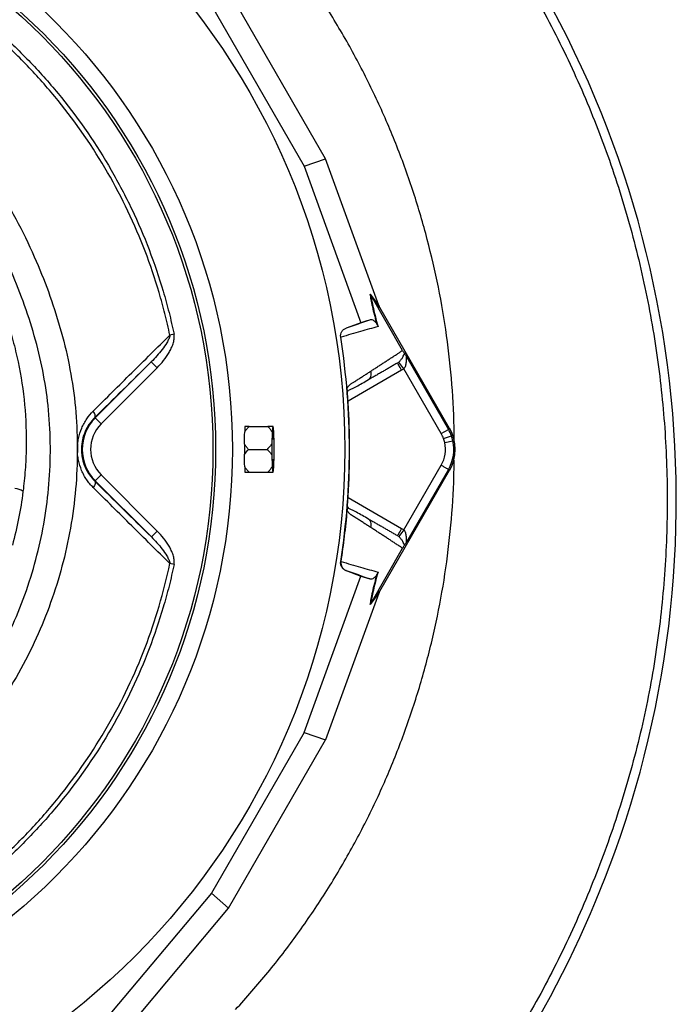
# Model space of a CAD drawing. Header units: millimetres. Extents: x 665 to 1372, y 953 to 2315.
# Tile 16 of 17: x 1136 to 1372, y 1767 to 2122. Entities that reach past the tile are written whole.
import ezdxf

# ---------------------------------------------------------------- set-up
doc = ezdxf.new("R2010")
doc.units = ezdxf.units.MM

msp = doc.modelspace()

# ---------------------------------------------------------------- linework, layer by layer
at = {"color": 7, "linetype": 'Continuous', "lineweight": 25}
for p, q in [((1245.89, 2071.87), (1210.95, 2132.4)), ((1204.78, 2126.99), (1238.12, 2069.24)), ((1238.12, 2069.24), (1245.89, 2071.87)), ((1265.07, 2019.07), (1245.89, 2071.87)), ((1238.12, 2069.24), (1258.6, 2012.84)), ((1261.99, 2023.12), (1265.18, 2018.78)), ((1265.42, 2018.26), (1262.23, 2022.59)), ((1273.63, 2002.85), (1262.24, 2022.58)), ((1290.57, 1974.69), (1265.42, 2018.26)), ((1258.6, 2012.84), (1261.8, 2013.92)), ((1258.6, 2012.84), (1253.26, 2010.9)), ((1253.26, 2010.9), (1253.38, 2010.94)), ((1191.27, 2008.7), (1189.78, 2008.39)), ((1251.45, 2007.66), (1251.31, 2007.61)), ((1275.12, 2000.48), (1290.15, 1974.44)), ((1162.92, 1978.59), (1183.07, 1998.74)), ((1185.2, 1996.62), (1165.04, 1976.47)), ((1185.2, 1996.62), (1183.07, 1998.74)), ((1274.08, 1996.27), (1272.2, 1998.6)), ((1287.55, 1972.94), (1274.08, 1996.27)), ((1260.97, 1992.08), (1261.32, 1992.36)), ((1253.73, 1988.66), (1253.72, 1988.74)), ((1162.76, 1978.76), (1162.92, 1978.59)), ((1165.04, 1976.47), (1162.92, 1978.59)), ((1218.35, 1975.47), (1225.06, 1975.47)), ((1227.04, 1975.47), (1226.82, 1975.47)), ((1287.55, 1972.94), (1290.15, 1974.44)), ((1290.15, 1974.44), (1290.57, 1974.69)), ((1226.64, 1973.38), (1226.53, 1969.33)), ((1227.33, 1969.33), (1227.22, 1973.38)), ((1288.41, 1971.09), (1291.23, 1972.1)), ((1288.82, 1969.68), (1291.75, 1970.32)), ((1218.12, 1967.24), (1224.83, 1967.24)), ((1226.53, 1965.15), (1226.64, 1961.11)), ((1227.22, 1961.11), (1227.33, 1965.15)), ((1274.08, 1938.21), (1287.55, 1961.54)), ((1165.04, 1958.01), (1162.92, 1955.89)), ((1165.04, 1958.01), (1185.22, 1937.84)), ((1218.35, 1959.02), (1225.06, 1959.02)), ((1226.82, 1959.02), (1227.04, 1959.02)), ((1265.42, 1916.22), (1290.57, 1959.79)), ((1290.15, 1960.04), (1275.12, 1934.01)), ((1290.15, 1960.04), (1290.57, 1959.79)), ((1162.76, 1955.73), (1162.92, 1955.89)), ((1183.1, 1935.72), (1162.92, 1955.89)), ((1253.72, 1945.74), (1253.73, 1945.83)), ((1261.32, 1942.12), (1260.97, 1942.41)), ((1185.22, 1937.84), (1183.1, 1935.72)), ((1274.08, 1938.21), (1272.2, 1935.88)), ((1262.24, 1911.9), (1273.63, 1931.64)), ((1191.27, 1925.79), (1189.77, 1926.1)), ((1251.31, 1926.87), (1251.45, 1926.83)), ((1238.12, 1865.25), (1258.6, 1921.64)), ((1253.38, 1923.55), (1253.26, 1923.58)), ((1253.26, 1923.58), (1258.6, 1921.64)), ((1258.6, 1921.64), (1261.8, 1920.56)), ((1265.07, 1915.41), (1245.89, 1862.61)), ((1265.18, 1915.7), (1261.99, 1911.37)), ((1262.23, 1911.89), (1265.42, 1916.22)), ((1238.12, 1865.25), (1204.78, 1807.5)), ((1238.12, 1865.25), (1245.89, 1862.61)), ((1210.95, 1802.08), (1245.89, 1862.61)), ((1204.78, 1807.5), (1166.18, 1761.56)), ((1204.78, 1807.5), (1210.95, 1802.08)), ((1174.81, 1759.07), (1210.95, 1802.08))]:
    msp.add_line(p, q, dxfattribs=at)
at = {"color": 8, "linetype": 'Continuous', "lineweight": 25}
for p, q in [((1273.27, 1995.71), (1253.95, 1984.56)), ((1253.95, 1949.93), (1273.27, 1938.77))]:
    msp.add_line(p, q, dxfattribs=at)
at = {"color": 7, "linetype": 'Continuous', "lineweight": 25, "flags": 128}
for points in [[(1162.76, 1978.76), (1162.86, 1978.92), (1162.91, 1979.13), (1162.91, 1979.38), (1162.86, 1979.66), (1162.75, 1979.98), (1162.6, 1980.31), (1162.4, 1980.66), (1162.16, 1981.01)], [(1226.64, 1967.24), (1226.65, 1968.69), (1226.67, 1970.05), (1226.71, 1971.25), (1226.77, 1972.22), (1226.83, 1972.9), (1226.9, 1973.25), (1226.97, 1973.25), (1227.03, 1972.9), (1227.1, 1972.22), (1227.15, 1971.25), (1227.19, 1970.05), (1227.21, 1968.69), (1227.22, 1967.24), (1227.21, 1965.79), (1227.19, 1964.43), (1227.15, 1963.23), (1227.1, 1962.26), (1227.03, 1961.59), (1226.97, 1961.24), (1226.9, 1961.24), (1226.83, 1961.59), (1226.77, 1962.26), (1226.71, 1963.23), (1226.67, 1964.43), (1226.65, 1965.79), (1226.64, 1967.24)], [(1162.76, 1955.73), (1162.86, 1955.56), (1162.91, 1955.35), (1162.91, 1955.1), (1162.86, 1954.82), (1162.75, 1954.51), (1162.6, 1954.18), (1162.4, 1953.83), (1162.16, 1953.48)]]:
    msp.add_lwpolyline(points, dxfattribs=at)
at = {"color": 7, "linetype": 'Continuous', "lineweight": 25}
for radius in [258.01, 217.51, 211.5, 210.5]:
    msp.add_circle((994.77, 1967.24), radius, dxfattribs=at)
for centre, radius, start, end in [((999.23, 1948.92), 373, 340.1449, 38.4887), ((994.77, 1967.24), 259.7, 351.0565, 8.9435), ((1174.27, 1967.24), 16.05, 135, 225), ((1174.27, 1967.24), 13.05, 135, 225), ((1221.02, 1974.76), 4.25, 170.4098, 171.1896), ((1247.89, 1972.66), 21.26, 172.4151, 178.0711), ((1205.97, 1972.66), 21.26, 1.9289, 7.5849), ((1277.67, 1967.24), 14.4, 19.7042, 30), ((1277.67, 1967.24), 14.9, 330, 30), ((1277.67, 1967.24), 11.4, 19.7042, 30), ((1277.67, 1967.24), 11.4, 12.3248, 19.7042), ((1277.67, 1967.24), 14.4, 12.3248, 19.7042), ((1401.34, 1967.24), 174.82, 179.3149, 180.6851), ((1052.52, 1967.24), 174.82, 359.3149, 0.6851), ((1277.67, 1967.24), 11.4, 330, 12.3248), ((1277.67, 1967.24), 14.4, 330, 12.3248), ((1247.89, 1961.82), 21.26, 181.9289, 187.5849), ((1205.97, 1961.82), 21.26, 352.4151, 358.0711), ((1221.02, 1959.73), 4.25, 188.8104, 189.5902), ((1134.03, 1948.88), 4.22, 47.7625, 91.8517), ((984.27, 1954.32), 388.9, 295.7099, 340.1449)]:
    msp.add_arc(centre, radius, start, end, dxfattribs=at)
for centre, major_axis, ratio, start_param, end_param in [((1265.84, 2017.75), (-5.92, 16.23), 0.015428, 1.483174, 1.50138), ((994.26, 1973.43), (-18.46, 221.78), 0.999611, 4.609878, 4.629659), ((994.26, 1961.05), (18.46, 221.78), 0.999611, 4.795119, 4.8149), ((1265.84, 1916.74), (5.92, 16.23), 0.015428, 1.640213, 1.658419)]:
    msp.add_ellipse(centre, major_axis=major_axis, ratio=ratio, start_param=start_param, end_param=end_param, dxfattribs=at)
for points, knots in [([(869.53, 1695.86), (861.05, 1699.21), (852.8, 1702.93), (836.71, 1711.08), (828.88, 1715.51), (813.64, 1725.08), (806.23, 1730.21), (795.45, 1738.45), (791.9, 1741.28), (786.67, 1745.67), (784.94, 1747.16), (781.52, 1750.16), (779.83, 1751.68), (771.46, 1759.36), (765.07, 1765.75), (752.88, 1779.03), (747.08, 1785.93), (736.07, 1800.21), (730.86, 1807.61), (724.73, 1817.17), (723.52, 1819.1), (721.15, 1822.99), (719.98, 1824.95), (716.55, 1830.85), (714.36, 1834.82), (708.05, 1846.83), (704.21, 1854.98), (697.25, 1871.57), (694.12, 1880.01), (688.59, 1897.16), (686.18, 1905.88), (683.64, 1916.96), (683.15, 1919.19), (682.23, 1923.65), (681.79, 1925.89), (680.56, 1932.59), (679.83, 1937.06), (677.95, 1950.49), (677.09, 1959.45), (676.13, 1977.41), (676.04, 1986.41), (676.62, 2004.43), (677.31, 2013.46), (678.66, 2024.76), (678.96, 2027.02), (679.6, 2031.53), (679.94, 2033.78), (681.04, 2040.5), (681.88, 2044.94), (683.76, 2053.77), (684.81, 2058.16), (687.07, 2066.87), (688.3, 2071.19), (692.23, 2084.09), (695.21, 2092.58), (701.87, 2109.35), (705.55, 2117.62), (710.59, 2127.82), (711.62, 2129.85), (713.72, 2133.88), (714.79, 2135.89), (718.05, 2141.85), (720.3, 2145.77), (727.27, 2157.37), (732.22, 2164.89), (742.7, 2179.51), (748.23, 2186.61), (759.9, 2200.37), (766.03, 2207.04), (778.9, 2219.93), (785.56, 2226.07), (799.29, 2237.75), (806.37, 2243.29), (820.96, 2253.79), (828.45, 2258.74), (843.88, 2268.04), (851.8, 2272.39), (861.98, 2277.45), (864.03, 2278.44), (868.15, 2280.39), (870.21, 2281.33), (876.42, 2284.11), (880.59, 2285.87), (893.17, 2290.89), (901.66, 2293.87), (918.84, 2299.15), (927.52, 2301.45), (945.09, 2305.4), (953.97, 2307.04), (965.19, 2308.67), (967.44, 2308.98), (971.95, 2309.55), (974.21, 2309.81), (980.98, 2310.52), (985.5, 2310.91), (999.02, 2311.82), (1008.02, 2312.07), (1025.99, 2311.89), (1034.96, 2311.46), (1052.87, 2309.9), (1061.81, 2308.78), (1075.2, 2306.57), (1079.66, 2305.75), (1086.34, 2304.38), (1088.57, 2303.9), (1093, 2302.9), (1095.2, 2302.38), (1106.2, 2299.68), (1114.86, 2297.19), (1131.94, 2291.57), (1140.35, 2288.44), (1156.93, 2281.54), (1165.09, 2277.77), (1177.13, 2271.63), (1181.12, 2269.51), (1187.04, 2266.19), (1189.01, 2265.07), (1192.93, 2262.77), (1194.88, 2261.61), (1204.58, 2255.67), (1212.11, 2250.66), (1226.71, 2240.1), (1233.78, 2234.56), (1244.05, 2225.86), (1247.42, 2222.9), (1254.02, 2216.81), (1257.25, 2213.69), (1266.8, 2204.17), (1272.95, 2197.57), (1280.36, 2189), (1281.83, 2187.27), (1284.74, 2183.78), (1286.18, 2182.02), (1290.45, 2176.7), (1293.21, 2173.12), (1301.31, 2162.24), (1306.41, 2154.82), (1316.06, 2139.65), (1320.6, 2131.9), (1329.11, 2116.07), (1333.08, 2107.99), (1338.61, 2095.61), (1340.39, 2091.45), (1343.78, 2083.03), (1345.41, 2078.78), (1350.04, 2065.96), (1352.8, 2057.32), (1356.47, 2044.22), (1357.62, 2039.83), (1359.74, 2031.01), (1360.72, 2026.57), (1363.42, 2013.2), (1364.89, 2004.24), (1367.17, 1986.25), (1367.98, 1977.21), (1368.69, 1963.6), (1368.84, 1959.05), (1368.98, 1949.96), (1368.96, 1945.43), (1368.66, 1931.82), (1368.13, 1922.77), (1366.83, 1909.22), (1366.31, 1904.7), (1365.11, 1895.68), (1364.43, 1891.19), (1362.9, 1882.22), (1362.05, 1877.75), (1360.17, 1868.85), (1359.13, 1864.42), (1355.78, 1851.2), (1353.23, 1842.49), (1347.53, 1825.27), (1344.38, 1816.76), (1339.2, 1804.14), (1337.39, 1799.96), (1333.64, 1791.68), (1331.69, 1787.58), (1327.65, 1779.43), (1325.55, 1775.39), (1321.23, 1767.4), (1319, 1763.44), (1312.1, 1751.7), (1307.23, 1744.03), (1299.52, 1732.78), (1296.88, 1729.07), (1291.48, 1721.76), (1288.71, 1718.15), (1280.22, 1707.47), (1274.32, 1700.55), (1268.17, 1693.84)], [0, 0, 0, 0, 0.015625, 0.015625, 0.03125, 0.03125, 0.046875, 0.046875, 0.054687, 0.054687, 0.058594, 0.058594, 0.0625, 0.0625, 0.078125, 0.078125, 0.09375, 0.09375, 0.109375, 0.109375, 0.113281, 0.113281, 0.117188, 0.117188, 0.125, 0.125, 0.140625, 0.140625, 0.15625, 0.15625, 0.171875, 0.171875, 0.175781, 0.175781, 0.179687, 0.179687, 0.1875, 0.1875, 0.203125, 0.203125, 0.21875, 0.21875, 0.234375, 0.234375, 0.238281, 0.238281, 0.242187, 0.242187, 0.25, 0.25, 0.257812, 0.257812, 0.265625, 0.265625, 0.28125, 0.28125, 0.296875, 0.296875, 0.300781, 0.300781, 0.304687, 0.304687, 0.3125, 0.3125, 0.328125, 0.328125, 0.34375, 0.34375, 0.359375, 0.359375, 0.375, 0.375, 0.390625, 0.390625, 0.40625, 0.40625, 0.421875, 0.421875, 0.425781, 0.425781, 0.429687, 0.429687, 0.4375, 0.4375, 0.453125, 0.453125, 0.46875, 0.46875, 0.484375, 0.484375, 0.488281, 0.488281, 0.492187, 0.492187, 0.5, 0.5, 0.515625, 0.515625, 0.53125, 0.53125, 0.546875, 0.546875, 0.554688, 0.554688, 0.558594, 0.558594, 0.5625, 0.5625, 0.578125, 0.578125, 0.59375, 0.59375, 0.609375, 0.609375, 0.617188, 0.617188, 0.621094, 0.621094, 0.625, 0.625, 0.640625, 0.640625, 0.65625, 0.65625, 0.664063, 0.664063, 0.671875, 0.671875, 0.6875, 0.6875, 0.691406, 0.691406, 0.695313, 0.695313, 0.703125, 0.703125, 0.71875, 0.71875, 0.734375, 0.734375, 0.75, 0.75, 0.757813, 0.757813, 0.765625, 0.765625, 0.78125, 0.78125, 0.789063, 0.789063, 0.796875, 0.796875, 0.8125, 0.8125, 0.828125, 0.828125, 0.835938, 0.835938, 0.84375, 0.84375, 0.859375, 0.859375, 0.867188, 0.867188, 0.875, 0.875, 0.882813, 0.882813, 0.890625, 0.890625, 0.90625, 0.90625, 0.921875, 0.921875, 0.929688, 0.929688, 0.9375, 0.9375, 0.945313, 0.945313, 0.953125, 0.953125, 0.96875, 0.96875, 0.976563, 0.976563, 0.984375, 0.984375, 1, 1, 1, 1]), ([(1292.15, 1970.02), (1292.17, 1971.74), (1292.23, 1979.35), (1291.3, 1992.83), (1289.32, 2010.38), (1286.22, 2027.78), (1282.12, 2044.96), (1277, 2061.88), (1270.89, 2078.45), (1263.81, 2094.64), (1255.78, 2110.38), (1246.82, 2125.6), (1237.02, 2140.31), (1229.78, 2149.6), (1226.16, 2154.24)], [0, 0, 0, 0, 0.025897, 0.114452, 0.203007, 0.291562, 0.380116, 0.468671, 0.557226, 0.645781, 0.734336, 0.82289, 0.911445, 1, 1, 1, 1]), ([(1128.89, 2116.84), (1130.87, 2115.07), (1132.81, 2113.25), (1136.62, 2109.54), (1138.48, 2107.66), (1143.93, 2101.9), (1147.41, 2097.94), (1157.35, 2085.66), (1163.33, 2076.98), (1171.3, 2063.16), (1173.76, 2058.47), (1178.3, 2048.94), (1180.38, 2044.09), (1184.16, 2034.24), (1185.86, 2029.24), (1188.11, 2021.61), (1188.81, 2019.05), (1190.12, 2013.89), (1190.72, 2011.3), (1191.27, 2008.7)], [0, 0, 0, 0, 0.0625, 0.0625, 0.125, 0.125, 0.25, 0.25, 0.5, 0.5, 0.625, 0.625, 0.75, 0.75, 0.875, 0.875, 0.9375, 0.9375, 1, 1, 1, 1]), ([(1189.78, 2008.39), (1189.23, 2010.96), (1188.64, 2013.53), (1187.35, 2018.64), (1186.65, 2021.18), (1184.42, 2028.74), (1182.73, 2033.7), (1177.12, 2048.34), (1172.62, 2057.78), (1162.07, 2076.03), (1156.13, 2084.65), (1146.22, 2096.84), (1142.75, 2100.78), (1135.48, 2108.41), (1131.69, 2112.08), (1127.77, 2115.59)], [0, 0, 0, 0, 0.0625, 0.0625, 0.125, 0.125, 0.25, 0.25, 0.5, 0.5, 0.75, 0.75, 0.875, 0.875, 1, 1, 1, 1]), ([(1102.01, 2069.24), (1105.17, 2064.98), (1108.13, 2060.63), (1113.68, 2051.75), (1116.27, 2047.23), (1121.1, 2038.02), (1123.34, 2033.33), (1127.46, 2023.8), (1129.35, 2018.95), (1131.79, 2011.49), (1132.55, 2008.98), (1133.58, 2005.16), (1133.91, 2003.89), (1134.52, 2001.33), (1134.81, 2000.04), (1136.16, 1993.62), (1136.94, 1988.46), (1137.91, 1978.1), (1138.1, 1972.9), (1137.96, 1965.08), (1137.84, 1962.47), (1137.55, 1958.54), (1137.44, 1957.23), (1137.18, 1954.62), (1137.03, 1953.31), (1136.86, 1952.01)], [0, 0, 0, 0, 0.125, 0.125, 0.25, 0.25, 0.375, 0.375, 0.5, 0.5, 0.5625, 0.5625, 0.59375, 0.59375, 0.625, 0.625, 0.75, 0.75, 0.875, 0.875, 0.9375, 0.9375, 0.96875, 0.96875, 1, 1, 1, 1]), ([(1264.55, 2011.9), (1264.36, 2012.53), (1264.19, 2013.14), (1263.87, 2014.33), (1263.72, 2014.9), (1263.29, 2016.55), (1263.05, 2017.56), (1262.73, 2018.95), (1262.64, 2019.39), (1262.47, 2020.24), (1262.39, 2020.64), (1262.18, 2021.79), (1262.07, 2022.48), (1261.99, 2023.12)], [0, 0, 0, 0, 0.125, 0.125, 0.25, 0.25, 0.5, 0.5, 0.625, 0.625, 0.75, 0.75, 1, 1, 1, 1]), ([(1262.24, 2022.58), (1262.32, 2021.96), (1262.42, 2021.27), (1262.63, 2020.13), (1262.7, 2019.73), (1262.87, 2018.89), (1262.97, 2018.44), (1263.28, 2017.06), (1263.52, 2016.06), (1264.08, 2013.89), (1264.41, 2012.72), (1264.77, 2011.45)], [0, 0, 0, 0, 0.25, 0.25, 0.375, 0.375, 0.5, 0.5, 0.75, 0.75, 1, 1, 1, 1]), ([(1261.8, 2013.92), (1261.95, 2013.98), (1262.11, 2013.99), (1262.47, 2013.96), (1262.66, 2013.91), (1262.96, 2013.77), (1263.07, 2013.71), (1263.29, 2013.56), (1263.41, 2013.47), (1263.6, 2013.3), (1263.66, 2013.24), (1263.8, 2013.1), (1263.87, 2013.02), (1264.02, 2012.82), (1264.1, 2012.71), (1264.24, 2012.5), (1264.29, 2012.41), (1264.38, 2012.26), (1264.41, 2012.2), (1264.47, 2012.07), (1264.51, 2011.99), (1264.55, 2011.9)], [0, 0, 0, 0, 0.25, 0.25, 0.5, 0.5, 0.625, 0.625, 0.75, 0.75, 0.8125, 0.8125, 0.875, 0.875, 0.9375, 0.9375, 0.96875, 0.96875, 0.984375, 0.984375, 1, 1, 1, 1]), ([(1251.31, 2007.61), (1251.26, 2007.96), (1251.27, 2008.3), (1251.4, 2008.99), (1251.52, 2009.31), (1251.78, 2009.76), (1251.88, 2009.9), (1252.11, 2010.16), (1252.23, 2010.28), (1252.63, 2010.61), (1252.93, 2010.78), (1253.26, 2010.9)], [0, 0, 0, 0, 0.25, 0.25, 0.5, 0.5, 0.625, 0.625, 0.75, 0.75, 1, 1, 1, 1]), ([(1264.77, 2011.45), (1262.76, 2010.87), (1260.64, 2010.27), (1256.21, 2009), (1253.89, 2008.34), (1251.45, 2007.64)], [0, 0, 0, 0, 0.5, 0.5, 1, 1, 1, 1]), ([(1162.16, 1981.01), (1166.8, 1985.62), (1171.41, 1990.2), (1180.62, 1999.32), (1185.2, 2003.86), (1189.78, 2008.39)], [0, 0, 0, 0, 0.5, 0.5, 1, 1, 1, 1]), ([(1189.78, 2008.39), (1189.76, 2008.13), (1189.7, 2007.89), (1189.55, 2007.41), (1189.46, 2007.18), (1189.17, 2006.5), (1188.93, 2006.06), (1188.18, 2004.77), (1187.61, 2003.96), (1186.41, 2002.39), (1185.78, 2001.63), (1184.46, 2000.16), (1183.78, 1999.44), (1183.07, 1998.74)], [0, 0, 0, 0, 0.0625, 0.0625, 0.125, 0.125, 0.25, 0.25, 0.5, 0.5, 0.75, 0.75, 1, 1, 1, 1]), ([(1185.2, 1996.62), (1186.02, 1997.45), (1186.8, 1998.31), (1188.23, 2000.13), (1188.89, 2001.08), (1189.77, 2002.58), (1190.04, 2003.09), (1190.53, 2004.15), (1190.75, 2004.69), (1191.1, 2005.8), (1191.24, 2006.38), (1191.35, 2007.24), (1191.37, 2007.53), (1191.36, 2008.12), (1191.33, 2008.41), (1191.27, 2008.7)], [0, 0, 0, 0, 0.25, 0.25, 0.5, 0.5, 0.625, 0.625, 0.75, 0.75, 0.875, 0.875, 0.9375, 0.9375, 1, 1, 1, 1]), ([(1262.21, 1995.43), (1262.41, 1995.56), (1262.81, 1995.81), (1263.4, 1996.19), (1263.98, 1996.57), (1264.56, 1996.95), (1265.13, 1997.32), (1265.7, 1997.68), (1266.26, 1998.05), (1266.82, 1998.41), (1267.37, 1998.77), (1267.92, 1999.13), (1268.46, 1999.48), (1269, 1999.83), (1269.53, 2000.18), (1270.06, 2000.52), (1270.59, 2000.86), (1271.11, 2001.2), (1271.62, 2001.54), (1272.13, 2001.87), (1272.64, 2002.2), (1273.14, 2002.53), (1273.47, 2002.74), (1273.63, 2002.85)], [0, 0, 0, 0, 0.045336, 0.090894, 0.136674, 0.182678, 0.228907, 0.275362, 0.322044, 0.368954, 0.416093, 0.463462, 0.511063, 0.558896, 0.606962, 0.655262, 0.703798, 0.752569, 0.801578, 0.850824, 0.900309, 0.950034, 1, 1, 1, 1]), ([(1273.63, 2002.85), (1273.72, 2002.7), (1273.8, 2002.56), (1273.94, 2002.33), (1274, 2002.23), (1274.11, 2002.06), (1274.16, 2001.98), (1274.25, 2001.85), (1274.29, 2001.79), (1274.33, 2001.73)], [0, 0, 0, 0, 0.25, 0.25, 0.5, 0.5, 0.75, 0.75, 1, 1, 1, 1]), ([(1272.2, 1998.6), (1272.39, 1998.76), (1272.56, 1998.91), (1272.85, 1999.23), (1272.98, 1999.39), (1273.33, 1999.85), (1273.5, 2000.14), (1273.8, 2000.69), (1273.92, 2000.95), (1274.14, 2001.4), (1274.23, 2001.6), (1274.33, 2001.73)], [0, 0, 0, 0, 0.125, 0.125, 0.25, 0.25, 0.5, 0.5, 0.75, 0.75, 1, 1, 1, 1]), ([(1275.12, 2000.48), (1275.07, 2000.55), (1275.03, 2000.61), (1274.95, 2000.68), (1274.91, 2000.69), (1274.86, 2000.65), (1274.85, 2000.59), (1274.84, 2000.44), (1274.84, 2000.35), (1274.85, 2000.07), (1274.86, 1999.86), (1274.88, 1999.43), (1274.88, 1999.21), (1274.87, 1998.53), (1274.83, 1998.06), (1274.66, 1997.36), (1274.59, 1997.13), (1274.44, 1996.79), (1274.38, 1996.68), (1274.25, 1996.47), (1274.17, 1996.36), (1274.08, 1996.27)], [0, 0, 0, 0, 0.0625, 0.0625, 0.125, 0.125, 0.1875, 0.1875, 0.25, 0.25, 0.375, 0.375, 0.5, 0.5, 0.75, 0.75, 0.875, 0.875, 0.9375, 0.9375, 1, 1, 1, 1]), ([(1274.33, 2001.73), (1274.37, 2001.67), (1274.42, 2001.6), (1274.53, 2001.44), (1274.59, 2001.34), (1274.73, 2001.12), (1274.8, 2001), (1274.95, 2000.75), (1275.03, 2000.61), (1275.12, 2000.48)], [0, 0, 0, 0, 0.25, 0.25, 0.5, 0.5, 0.75, 0.75, 1, 1, 1, 1]), ([(1271.77, 1998.31), (1271.57, 1998.19), (1271.18, 1997.97), (1270.58, 1997.62), (1269.97, 1997.27), (1269.37, 1996.92), (1268.75, 1996.57), (1268.13, 1996.21), (1267.51, 1995.85), (1266.88, 1995.49), (1266.24, 1995.12), (1265.6, 1994.75), (1264.96, 1994.38), (1264.31, 1994), (1263.65, 1993.62), (1262.99, 1993.24), (1262.33, 1992.86), (1261.65, 1992.47), (1261.2, 1992.21), (1260.97, 1992.08)], [0, 0, 0, 0, 0.061953, 0.123509, 0.18467, 0.245435, 0.305808, 0.365787, 0.425376, 0.484574, 0.543383, 0.601804, 0.659839, 0.717488, 0.774753, 0.831636, 0.888137, 0.944258, 1, 1, 1, 1]), ([(1273.27, 1995.71), (1273.07, 1996.05), (1272.87, 1996.39), (1272.51, 1997.02), (1272.34, 1997.31), (1272.07, 1997.79), (1271.96, 1997.98), (1271.81, 1998.24), (1271.77, 1998.31), (1271.77, 1998.31)], [0, 0, 0, 0, 0.25, 0.25, 0.5, 0.5, 0.75, 0.75, 1, 1, 1, 1]), ([(1253.68, 1989.26), (1253.71, 1989.32), (1253.78, 1989.45), (1253.89, 1989.62), (1254, 1989.78), (1254.11, 1989.94), (1254.22, 1990.08), (1254.33, 1990.21), (1254.44, 1990.34), (1254.55, 1990.45), (1254.7, 1990.58), (1254.9, 1990.74), (1255.21, 1990.93), (1255.58, 1991.17), (1256, 1991.44), (1256.7, 1991.88), (1257.65, 1992.49), (1258.83, 1993.25), (1259.99, 1993.99), (1261.11, 1994.72), (1261.85, 1995.19), (1262.21, 1995.43)], [0, 0, 0, 0, 0.0134228, 0.0267382, 0.0399565, 0.0530881, 0.0661437, 0.0791341, 0.0920702, 0.1049632, 0.1178244, 0.141662, 0.1728313, 0.2170572, 0.2634911, 0.3121266, 0.4491557, 0.58733, 0.7237611, 0.8613131, 1, 1, 1, 1]), ([(1253.96, 1988.2), (1254.06, 1988.31), (1254.45, 1988.76), (1255.17, 1988.97), (1256.04, 1989.41), (1257.33, 1990.06), (1259.1, 1991.04), (1260.57, 1991.89), (1261.34, 1992.33)], [0, 0, 0, 0, 0.038413, 0.157591, 0.277264, 0.40551, 0.686371, 1, 1, 1, 1]), ([(1253.99, 1983.97), (1253.98, 1984.06), (1253.97, 1984.22), (1253.95, 1984.46), (1253.94, 1984.69), (1253.92, 1984.93), (1253.91, 1985.16), (1253.9, 1985.39), (1253.88, 1985.62), (1253.87, 1985.84), (1253.86, 1986.07), (1253.84, 1986.35), (1253.82, 1986.7), (1253.8, 1987.09), (1253.78, 1987.45), (1253.76, 1987.79), (1253.75, 1988.11), (1253.74, 1988.4), (1253.73, 1988.57), (1253.73, 1988.66)], [0, 0, 0, 0, 0.043926, 0.087482, 0.130742, 0.173781, 0.216675, 0.259499, 0.302332, 0.345249, 0.388327, 0.431642, 0.51487, 0.596532, 0.677148, 0.757255, 0.837402, 0.918139, 1, 1, 1, 1]), ([(1253.99, 1983.97), (1253.96, 1984.43), (1253.9, 1985.36), (1253.82, 1986.66), (1253.77, 1987.69), (1253.76, 1988.08), (1253.75, 1988.21)], [0, 0, 0, 0, 0.272149, 0.551691, 0.845295, 1, 1, 1, 1]), ([(1162.16, 1953.48), (1161.73, 1953.91), (1161.32, 1954.36), (1160.53, 1955.3), (1160.16, 1955.8), (1159.46, 1956.82), (1159.14, 1957.35), (1158.68, 1958.18), (1158.54, 1958.47), (1158.26, 1959.04), (1158.12, 1959.34), (1157.5, 1960.82), (1157.11, 1962.05), (1156.72, 1963.98), (1156.62, 1964.64), (1156.48, 1965.96), (1156.42, 1967.27), (1156.49, 1968.58), (1156.62, 1969.9), (1156.73, 1970.56), (1157.12, 1972.48), (1157.51, 1973.71), (1158.14, 1975.17), (1158.27, 1975.46), (1158.55, 1976.04), (1158.69, 1976.32), (1159.15, 1977.15), (1159.48, 1977.69), (1160.52, 1979.22), (1161.3, 1980.15), (1162.16, 1981.01)], [0, 0, 0, 0, 0.0625, 0.0625, 0.125, 0.125, 0.1875, 0.1875, 0.21875, 0.21875, 0.25, 0.25, 0.375, 0.375, 0.4375, 0.4375, 0.5, 0.5625, 0.5625, 0.625, 0.625, 0.75, 0.75, 0.78125, 0.78125, 0.8125, 0.8125, 0.875, 0.875, 1, 1, 1, 1]), ([(1162.76, 1978.76), (1162.04, 1978.06), (1161.39, 1977.29), (1160.52, 1976.03), (1160.24, 1975.59), (1159.72, 1974.67), (1159.48, 1974.19), (1158.84, 1972.72), (1158.51, 1971.69), (1158.16, 1970.06), (1158.07, 1969.5), (1157.95, 1968.38), (1157.89, 1967.27), (1157.95, 1966.15), (1158.06, 1965.03), (1158.15, 1964.47), (1158.49, 1962.84), (1158.83, 1961.8), (1159.47, 1960.31), (1159.71, 1959.83), (1160.23, 1958.91), (1160.5, 1958.47), (1161.38, 1957.2), (1162.04, 1956.42), (1162.76, 1955.73)], [0, 0, 0, 0, 0.125, 0.125, 0.1875, 0.1875, 0.25, 0.25, 0.375, 0.375, 0.4375, 0.4375, 0.5, 0.5625, 0.5625, 0.625, 0.625, 0.75, 0.75, 0.8125, 0.8125, 0.875, 0.875, 1, 1, 1, 1]), ([(1216.72, 1973.49), (1216.94, 1973.85), (1217.19, 1974.19), (1217.74, 1974.85), (1218.04, 1975.16), (1218.35, 1975.47)], [0, 0, 0, 0, 0.5, 0.5, 1, 1, 1, 1]), ([(1216.82, 1975.41), (1216.8, 1975.22), (1216.78, 1974.96), (1216.75, 1974.48), (1216.75, 1974.3), (1216.73, 1973.91), (1216.73, 1973.71), (1216.72, 1973.49)], [0, 0, 0, 0, 0.5, 0.5, 0.75, 0.75, 1, 1, 1, 1]), ([(1218.35, 1975.47), (1218.05, 1975.47), (1217.77, 1975.47), (1217.25, 1975.47), (1217.02, 1975.47), (1216.83, 1975.47)], [0, 0, 0, 0, 0.5, 0.5, 1, 1, 1, 1]), ([(1225.06, 1975.47), (1225.37, 1975.15), (1225.67, 1974.82), (1226.21, 1974.12), (1226.45, 1973.76), (1226.64, 1973.38)], [0, 0, 0, 0, 0.5, 0.5, 1, 1, 1, 1]), ([(1226.82, 1975.47), (1226.59, 1975.47), (1226.32, 1975.47), (1225.72, 1975.47), (1225.4, 1975.47), (1225.06, 1975.47)], [0, 0, 0, 0, 0.5, 0.5, 1, 1, 1, 1]), ([(1216.68, 1969.09), (1216.68, 1968.48), (1216.68, 1967.87), (1216.68, 1966.93), (1216.68, 1966.62), (1216.68, 1966), (1216.68, 1965.7), (1216.68, 1965.4)], [0, 0, 0, 0, 0.5, 0.5, 0.75, 0.75, 1, 1, 1, 1]), ([(1218.12, 1967.24), (1217.85, 1967.52), (1217.59, 1967.82), (1217.22, 1968.27), (1217.11, 1968.43), (1216.88, 1968.75), (1216.78, 1968.92), (1216.68, 1969.09)], [0, 0, 0, 0, 0.5, 0.5, 0.75, 0.75, 1, 1, 1, 1]), ([(1226.53, 1969.33), (1226.31, 1968.95), (1226.05, 1968.59), (1225.48, 1967.89), (1225.16, 1967.56), (1224.83, 1967.24)], [0, 0, 0, 0, 0.5, 0.5, 1, 1, 1, 1]), ([(1213.46, 1765.54), (1217.38, 1769.94), (1225.21, 1778.73), (1235.94, 1792.77), (1245.88, 1807.38), (1254.92, 1822.56), (1263.05, 1838.25), (1270.23, 1854.39), (1276.44, 1870.93), (1281.66, 1887.81), (1285.86, 1904.97), (1289.06, 1922.35), (1291.14, 1939.89), (1292.17, 1953.74), (1292.14, 1961.72), (1292.13, 1963.81)], [0, 0, 0, 0, 0.080934, 0.161868, 0.242802, 0.323736, 0.404669, 0.485603, 0.566537, 0.647471, 0.728405, 0.809339, 0.890273, 0.971207, 1, 1, 1, 1]), ([(1224.83, 1967.24), (1225.16, 1966.92), (1225.48, 1966.59), (1226.05, 1965.9), (1226.31, 1965.53), (1226.53, 1965.15)], [0, 0, 0, 0, 0.5, 0.5, 1, 1, 1, 1]), ([(1216.72, 1961), (1216.73, 1960.78), (1216.73, 1960.57), (1216.75, 1960.19), (1216.75, 1960.01), (1216.78, 1959.52), (1216.8, 1959.26), (1216.82, 1959.07)], [0, 0, 0, 0, 0.25, 0.25, 0.5, 0.5, 1, 1, 1, 1]), ([(1218.35, 1959.02), (1218.04, 1959.32), (1217.74, 1959.63), (1217.19, 1960.3), (1216.94, 1960.64), (1216.72, 1961)], [0, 0, 0, 0, 0.5, 0.5, 1, 1, 1, 1]), ([(1226.64, 1961.11), (1226.44, 1960.72), (1226.2, 1960.36), (1225.67, 1959.67), (1225.37, 1959.34), (1225.06, 1959.02)], [0, 0, 0, 0, 0.5, 0.5, 1, 1, 1, 1]), ([(1287.55, 1961.54), (1287.85, 1961.37), (1288.18, 1961.18), (1288.8, 1960.82), (1289.1, 1960.64), (1289.61, 1960.35), (1289.81, 1960.24), (1290.07, 1960.08), (1290.14, 1960.05), (1290.15, 1960.04)], [0, 0, 0, 0, 0.25, 0.25, 0.5, 0.5, 0.75, 0.75, 1, 1, 1, 1]), ([(1216.83, 1959.02), (1217.02, 1959.02), (1217.25, 1959.02), (1217.76, 1959.02), (1218.05, 1959.02), (1218.35, 1959.02)], [0, 0, 0, 0, 0.5, 0.5, 1, 1, 1, 1]), ([(1225.06, 1959.02), (1225.4, 1959.02), (1225.72, 1959.02), (1226.32, 1959.02), (1226.59, 1959.02), (1226.82, 1959.02)], [0, 0, 0, 0, 0.5, 0.5, 1, 1, 1, 1]), ([(1189.77, 1926.1), (1185.2, 1930.63), (1180.62, 1935.17), (1171.42, 1944.29), (1166.8, 1948.87), (1162.16, 1953.48)], [0, 0, 0, 0, 0.5, 0.5, 1, 1, 1, 1]), ([(1136.86, 1952.01), (1136.45, 1948.75), (1135.92, 1945.53), (1134.65, 1939.14), (1133.9, 1935.96), (1133.05, 1932.8)], [0, 0, 0, 0, 0.5, 0.5, 1, 1, 1, 1]), ([(1253.73, 1945.83), (1253.73, 1945.87), (1253.73, 1945.97), (1253.74, 1946.11), (1253.74, 1946.27), (1253.75, 1946.43), (1253.76, 1946.6), (1253.77, 1946.77), (1253.77, 1946.96), (1253.78, 1947.15), (1253.79, 1947.34), (1253.81, 1947.55), (1253.82, 1947.76), (1253.83, 1947.97), (1253.85, 1948.27), (1253.87, 1948.64), (1253.9, 1949.09), (1253.92, 1949.56), (1253.95, 1950.03), (1253.97, 1950.35), (1253.99, 1950.51)], [0, 0, 0, 0, 0.044249, 0.088104, 0.131646, 0.174957, 0.218124, 0.261231, 0.304365, 0.347611, 0.391054, 0.434778, 0.478866, 0.523398, 0.568452, 0.654809, 0.74053, 0.826228, 0.912518, 1, 1, 1, 1]), ([(1253.75, 1946.25), (1253.75, 1946.35), (1253.76, 1946.7), (1253.81, 1947.68), (1253.89, 1949.03), (1253.96, 1950.02), (1253.99, 1950.51)], [0, 0, 0, 0, 0.1198194, 0.4123363, 0.710137, 1, 1, 1, 1]), ([(1261.34, 1942.15), (1259.86, 1942.98), (1257.76, 1944.15), (1255.5, 1945.44), (1254.37, 1945.72), (1253.92, 1946.39), (1253.76, 1946.63)], [0, 0, 0, 0, 0.578447, 0.819658, 0.935532, 1, 1, 1, 1]), ([(1253.68, 1945.22), (1253.68, 1945.26), (1253.69, 1945.34), (1253.7, 1945.45), (1253.71, 1945.55), (1253.72, 1945.65), (1253.72, 1945.71), (1253.72, 1945.74)], [0, 0, 0, 0, 0.212576, 0.416535, 0.614103, 0.807726, 1, 1, 1, 1]), ([(1262.21, 1939.05), (1262.01, 1939.19), (1261.6, 1939.45), (1260.97, 1939.85), (1260.34, 1940.26), (1259.71, 1940.67), (1258.87, 1941.21), (1257.83, 1941.88), (1256.76, 1942.56), (1255.9, 1943.11), (1255.38, 1943.44), (1255, 1943.69), (1254.79, 1943.84), (1254.61, 1943.98), (1254.43, 1944.15), (1254.25, 1944.36), (1254.06, 1944.61), (1253.86, 1944.9), (1253.74, 1945.12), (1253.68, 1945.22)], [0, 0, 0, 0, 0.077777, 0.1552, 0.232272, 0.308995, 0.385372, 0.530526, 0.674474, 0.747423, 0.819615, 0.846383, 0.869761, 0.889755, 0.906383, 0.929523, 0.9528, 0.976272, 1, 1, 1, 1]), ([(1260.97, 1942.41), (1261.19, 1942.28), (1261.62, 1942.04), (1262.25, 1941.67), (1262.88, 1941.31), (1263.51, 1940.95), (1264.13, 1940.59), (1264.74, 1940.23), (1265.35, 1939.88), (1265.96, 1939.53), (1266.56, 1939.18), (1267.16, 1938.84), (1267.75, 1938.49), (1268.34, 1938.16), (1268.92, 1937.82), (1269.5, 1937.48), (1270.08, 1937.15), (1270.64, 1936.82), (1271.21, 1936.5), (1271.58, 1936.28), (1271.77, 1936.18)], [0, 0, 0, 0, 0.052635, 0.105609, 0.158921, 0.212573, 0.266566, 0.320902, 0.375581, 0.430604, 0.485973, 0.541688, 0.597751, 0.654162, 0.710923, 0.768034, 0.825496, 0.883311, 0.941478, 1, 1, 1, 1]), ([(1273.63, 1931.64), (1273.45, 1931.76), (1273.09, 1931.99), (1272.53, 1932.35), (1271.97, 1932.72), (1271.4, 1933.09), (1270.83, 1933.46), (1270.26, 1933.84), (1269.67, 1934.22), (1269.09, 1934.6), (1268.49, 1934.99), (1267.89, 1935.38), (1267.28, 1935.77), (1266.67, 1936.17), (1266.05, 1936.57), (1265.43, 1936.97), (1264.8, 1937.38), (1264.16, 1937.79), (1263.52, 1938.21), (1262.87, 1938.63), (1262.43, 1938.91), (1262.21, 1939.05)], [0, 0, 0, 0, 0.055211, 0.110128, 0.164753, 0.219086, 0.273129, 0.326884, 0.38035, 0.43353, 0.486425, 0.539036, 0.591365, 0.643413, 0.695181, 0.746671, 0.797884, 0.848822, 0.899487, 0.949879, 1, 1, 1, 1]), ([(1183.1, 1935.72), (1183.8, 1935.02), (1184.48, 1934.31), (1185.79, 1932.84), (1186.42, 1932.08), (1187.62, 1930.52), (1188.19, 1929.7), (1188.94, 1928.43), (1189.17, 1927.99), (1189.46, 1927.31), (1189.55, 1927.07), (1189.7, 1926.6), (1189.75, 1926.35), (1189.77, 1926.1)], [0, 0, 0, 0, 0.25, 0.25, 0.5, 0.5, 0.75, 0.75, 0.875, 0.875, 0.9375, 0.9375, 1, 1, 1, 1]), ([(1191.27, 1925.79), (1191.33, 1926.08), (1191.36, 1926.37), (1191.37, 1926.96), (1191.35, 1927.25), (1191.28, 1927.83), (1191.23, 1928.12), (1191.1, 1928.69), (1191.02, 1928.97), (1190.75, 1929.79), (1190.54, 1930.33), (1190.05, 1931.38), (1189.78, 1931.9), (1188.9, 1933.4), (1188.24, 1934.35), (1186.81, 1936.15), (1186.04, 1937.01), (1185.22, 1937.84)], [0, 0, 0, 0, 0.0625, 0.0625, 0.125, 0.125, 0.1875, 0.1875, 0.25, 0.25, 0.375, 0.375, 0.5, 0.5, 0.75, 0.75, 1, 1, 1, 1]), ([(1273.27, 1938.77), (1273.07, 1938.43), (1272.87, 1938.09), (1272.51, 1937.47), (1272.34, 1937.18), (1272.07, 1936.7), (1271.96, 1936.5), (1271.81, 1936.24), (1271.77, 1936.18), (1271.77, 1936.18)], [0, 0, 0, 0, 0.25, 0.25, 0.5, 0.5, 0.75, 0.75, 1, 1, 1, 1]), ([(1274.33, 1932.75), (1274.23, 1932.89), (1274.14, 1933.08), (1273.92, 1933.53), (1273.8, 1933.79), (1273.5, 1934.34), (1273.33, 1934.63), (1272.98, 1935.1), (1272.85, 1935.25), (1272.56, 1935.57), (1272.39, 1935.73), (1272.2, 1935.88)], [0, 0, 0, 0, 0.25, 0.25, 0.5, 0.5, 0.75, 0.75, 0.875, 0.875, 1, 1, 1, 1]), ([(1274.08, 1938.21), (1274.13, 1938.17), (1274.17, 1938.12), (1274.24, 1938.02), (1274.28, 1937.97), (1274.38, 1937.81), (1274.44, 1937.7), (1274.59, 1937.36), (1274.66, 1937.12), (1274.83, 1936.42), (1274.87, 1935.95), (1274.88, 1935.27), (1274.88, 1935.05), (1274.86, 1934.62), (1274.85, 1934.41), (1274.84, 1934.13), (1274.84, 1934.04), (1274.85, 1933.9), (1274.86, 1933.84), (1274.91, 1933.79), (1274.95, 1933.81), (1275.03, 1933.88), (1275.07, 1933.94), (1275.12, 1934.01)], [0, 0, 0, 0, 0.03125, 0.03125, 0.0625, 0.0625, 0.125, 0.125, 0.25, 0.25, 0.5, 0.5, 0.625, 0.625, 0.75, 0.75, 0.8125, 0.8125, 0.875, 0.875, 0.9375, 0.9375, 1, 1, 1, 1]), ([(1274.33, 1932.75), (1274.26, 1932.64), (1274.17, 1932.51), (1274.01, 1932.26), (1273.95, 1932.16), (1273.84, 1931.99), (1273.8, 1931.93), (1273.73, 1931.8), (1273.68, 1931.73), (1273.64, 1931.65)], [0, 0, 0, 0, 0.5, 0.5, 0.75, 0.75, 0.875, 0.875, 1, 1, 1, 1]), ([(1274.33, 1932.75), (1274.37, 1932.81), (1274.42, 1932.88), (1274.53, 1933.05), (1274.59, 1933.15), (1274.73, 1933.36), (1274.8, 1933.48), (1274.95, 1933.73), (1275.03, 1933.87), (1275.12, 1934.01)], [0, 0, 0, 0, 0.25, 0.25, 0.5, 0.5, 0.75, 0.75, 1, 1, 1, 1]), ([(1127.88, 1818.93), (1129.84, 1820.69), (1131.77, 1822.48), (1135.54, 1826.15), (1137.39, 1828.02), (1142.82, 1833.73), (1146.27, 1837.66), (1156.14, 1849.83), (1162.07, 1858.44), (1172.61, 1876.67), (1177.11, 1886.12), (1182.73, 1900.78), (1184.41, 1905.75), (1187.4, 1915.85), (1188.69, 1920.95), (1189.77, 1926.1)], [0, 0, 0, 0, 0.0625, 0.0625, 0.125, 0.125, 0.25, 0.25, 0.5, 0.5, 0.75, 0.75, 0.875, 0.875, 1, 1, 1, 1]), ([(1191.27, 1925.79), (1190.72, 1923.19), (1190.12, 1920.6), (1188.82, 1915.45), (1188.12, 1912.9), (1185.88, 1905.31), (1184.19, 1900.32), (1178.55, 1885.58), (1174.02, 1876.07), (1163.4, 1857.66), (1157.42, 1848.97), (1147.47, 1836.69), (1143.98, 1832.72), (1138.51, 1826.96), (1136.64, 1825.07), (1132.83, 1821.37), (1130.89, 1819.55), (1128.92, 1817.78)], [0, 0, 0, 0, 0.0625, 0.0625, 0.125, 0.125, 0.25, 0.25, 0.5, 0.5, 0.75, 0.75, 0.875, 0.875, 0.9375, 0.9375, 1, 1, 1, 1]), ([(1253.26, 1923.58), (1252.93, 1923.7), (1252.63, 1923.87), (1252.09, 1924.32), (1251.87, 1924.58), (1251.61, 1925.03), (1251.53, 1925.18), (1251.41, 1925.5), (1251.36, 1925.67), (1251.27, 1926.18), (1251.26, 1926.53), (1251.31, 1926.87)], [0, 0, 0, 0, 0.25, 0.25, 0.5, 0.5, 0.625, 0.625, 0.75, 0.75, 1, 1, 1, 1]), ([(1251.45, 1926.83), (1251.39, 1926.48), (1251.4, 1926.14), (1251.53, 1925.45), (1251.65, 1925.13), (1251.91, 1924.68), (1252.01, 1924.55), (1252.24, 1924.29), (1252.36, 1924.16), (1252.62, 1923.94), (1252.76, 1923.85), (1253.06, 1923.68), (1253.21, 1923.6), (1253.38, 1923.55)], [0, 0, 0, 0, 0.25, 0.25, 0.5, 0.5, 0.625, 0.625, 0.75, 0.75, 0.875, 0.875, 1, 1, 1, 1]), ([(1251.45, 1926.85), (1253.89, 1926.14), (1256.21, 1925.48), (1260.64, 1924.21), (1262.76, 1923.61), (1264.77, 1923.03)], [0, 0, 0, 0, 0.5, 0.5, 1, 1, 1, 1]), ([(1264.55, 1922.59), (1264.51, 1922.49), (1264.47, 1922.42), (1264.4, 1922.28), (1264.38, 1922.22), (1264.29, 1922.07), (1264.24, 1921.99), (1264.1, 1921.77), (1264.02, 1921.66), (1263.87, 1921.47), (1263.8, 1921.39), (1263.66, 1921.24), (1263.6, 1921.18), (1263.41, 1921.01), (1263.29, 1920.92), (1263.07, 1920.77), (1262.96, 1920.71), (1262.66, 1920.57), (1262.47, 1920.52), (1262.11, 1920.49), (1261.95, 1920.51), (1261.8, 1920.56)], [0, 0, 0, 0, 0.015625, 0.015625, 0.03125, 0.03125, 0.0625, 0.0625, 0.125, 0.125, 0.1875, 0.1875, 0.25, 0.25, 0.375, 0.375, 0.5, 0.5, 0.75, 0.75, 1, 1, 1, 1]), ([(1261.99, 1911.37), (1262.07, 1912), (1262.18, 1912.7), (1262.39, 1913.85), (1262.47, 1914.25), (1262.64, 1915.1), (1262.74, 1915.54), (1263.05, 1916.93), (1263.29, 1917.94), (1263.72, 1919.59), (1263.87, 1920.16), (1264.19, 1921.34), (1264.36, 1921.96), (1264.55, 1922.59)], [0, 0, 0, 0, 0.25, 0.25, 0.375, 0.375, 0.5, 0.5, 0.75, 0.75, 0.875, 0.875, 1, 1, 1, 1]), ([(1264.77, 1923.03), (1264.41, 1921.77), (1264.08, 1920.59), (1263.52, 1918.42), (1263.28, 1917.42), (1262.97, 1916.04), (1262.88, 1915.6), (1262.7, 1914.76), (1262.63, 1914.36), (1262.42, 1913.22), (1262.32, 1912.53), (1262.24, 1911.9)], [0, 0, 0, 0, 0.25, 0.25, 0.5, 0.5, 0.625, 0.625, 0.75, 0.75, 1, 1, 1, 1])]:
    msp.add_open_spline(points, degree=3, knots=knots, dxfattribs=at)
at = {"color": 8, "linetype": 'Continuous', "lineweight": 25}
for points, knots in [([(1093.52, 1850.54), (1094.63, 1851.46), (1098.96, 1855.09), (1105.9, 1862.3), (1114.25, 1872.12), (1121.75, 1882.72), (1128.35, 1893.88), (1134.05, 1905.63), (1138.78, 1917.94), (1142.46, 1930.61), (1145.03, 1943.44), (1146.52, 1956.45), (1146.89, 1969.67), (1146.11, 1982.83), (1144.13, 1995.67), (1141.07, 2008.21), (1137.03, 2020.58), (1131.99, 2033.13), (1125.98, 2045.69), (1118.87, 2058.23), (1110.83, 2070.31), (1102.57, 2080.97), (1094.38, 2090.23), (1086.46, 2098.22), (1078.01, 2105.82), (1069.04, 2112.98), (1059.57, 2119.66), (1050.4, 2125.34), (1041.65, 2130.1), (1033.21, 2133.88), (1024.38, 2136.88), (1017.87, 2138.49), (1014.37, 2139.15), (1013.95, 2139.23)], [0, 0, 0, 0, 0.011842, 0.046531, 0.082186, 0.117841, 0.153294, 0.188746, 0.225218, 0.261689, 0.297227, 0.332765, 0.369377, 0.405987, 0.44107, 0.476162, 0.512135, 0.548114, 0.587367, 0.626621, 0.666674, 0.706726, 0.737554, 0.768407, 0.799234, 0.831032, 0.862857, 0.894654, 0.91977, 0.944871, 0.970662, 0.996453, 1, 1, 1, 1]), ([(1091.04, 2105.39), (1094.14, 2102.53), (1100.35, 2096.8), (1109.43, 2086.91), (1118.31, 2075.85), (1126.82, 2063.45), (1134.43, 2050.36), (1140.85, 2037.15), (1146.13, 2024.07), (1150.38, 2011.1), (1153.65, 1997.75), (1155.76, 1984.07), (1156.61, 1970.28), (1156.28, 1956.35), (1154.73, 1942.36), (1151.99, 1928.57), (1148.13, 1915.23), (1143.19, 1902.27), (1137.12, 1889.66), (1130.05, 1877.69), (1122.15, 1866.54), (1113.42, 1856.16), (1103.89, 1846.43), (1096.84, 1840.63), (1093.35, 1837.76)], [0, 0, 0, 0, 0.041299, 0.082775, 0.131454, 0.180134, 0.229922, 0.279712, 0.323895, 0.368072, 0.413266, 0.458451, 0.503441, 0.548434, 0.594812, 0.64119, 0.685985, 0.730779, 0.776868, 0.822956, 0.866796, 0.910636, 0.955697, 1, 1, 1, 1]), ([(1261.32, 1992.36), (1261.44, 1992.46), (1261.82, 1992.74), (1262.21, 1993.49), (1262.42, 1994.46), (1262.28, 1995.11), (1262.21, 1995.43)], [0, 0, 0, 0, 0.140589, 0.432387, 0.724184, 1, 1, 1, 1]), ([(1262.21, 1939.05), (1262.28, 1939.37), (1262.42, 1940.02), (1262.21, 1941), (1261.82, 1941.74), (1261.44, 1942.03), (1261.32, 1942.12)], [0, 0, 0, 0, 0.275816, 0.567614, 0.859411, 1, 1, 1, 1])]:
    msp.add_open_spline(points, degree=3, knots=knots, dxfattribs=at)
at = {"color": 7, "linetype": 'Continuous', "lineweight": 25}
for points in [[(1262.23, 2022.59), (1262.13, 2022.76), (1262.05, 2022.94), (1261.99, 2023.12)], [(1262.23, 2022.59), (1262.23, 2022.59), (1262.24, 2022.58), (1262.24, 2022.58)], [(1265.42, 2018.26), (1265.32, 2018.43), (1265.24, 2018.6), (1265.18, 2018.78)], [(1253.38, 2010.94), (1256.36, 2012), (1259.16, 2012.99), (1261.8, 2013.92)], [(1264.55, 2011.9), (1264.61, 2011.74), (1264.69, 2011.59), (1264.77, 2011.45)], [(1183.07, 1998.74), (1176.34, 1992.12), (1169.57, 1985.47), (1162.76, 1978.76)], [(1271.77, 1998.31), (1271.92, 1998.4), (1272.06, 1998.49), (1272.2, 1998.6)], [(1274.08, 1996.27), (1273.83, 1996.06), (1273.55, 1995.87), (1273.27, 1995.71)], [(1253.99, 1950.51), (1254.7, 1961.65), (1254.7, 1972.84), (1253.99, 1983.97)], [(1216.68, 1965.4), (1217.06, 1966.06), (1217.57, 1966.68), (1218.12, 1967.24)], [(1162.76, 1955.73), (1169.58, 1949.01), (1176.36, 1942.34), (1183.1, 1935.72)], [(1251.45, 1926.84), (1251.93, 1929.89), (1252.78, 1936), (1253.41, 1942.15), (1253.68, 1945.22)], [(1272.2, 1935.88), (1272.06, 1935.99), (1271.92, 1936.09), (1271.77, 1936.18)], [(1273.27, 1938.77), (1273.55, 1938.61), (1273.83, 1938.42), (1274.08, 1938.21)], [(1261.8, 1920.56), (1259.16, 1921.49), (1256.36, 1922.48), (1253.38, 1923.55)], [(1264.55, 1922.59), (1264.61, 1922.74), (1264.69, 1922.89), (1264.77, 1923.03)], [(1265.18, 1915.7), (1265.24, 1915.89), (1265.32, 1916.06), (1265.42, 1916.22)], [(1262.23, 1911.89), (1262.13, 1911.72), (1262.05, 1911.55), (1261.99, 1911.37)], [(1262.24, 1911.9), (1262.24, 1911.9), (1262.23, 1911.9), (1262.23, 1911.89)]]:
    msp.add_open_spline(points, degree=3, dxfattribs=at)

doc.saveas('drawing.dxf')
